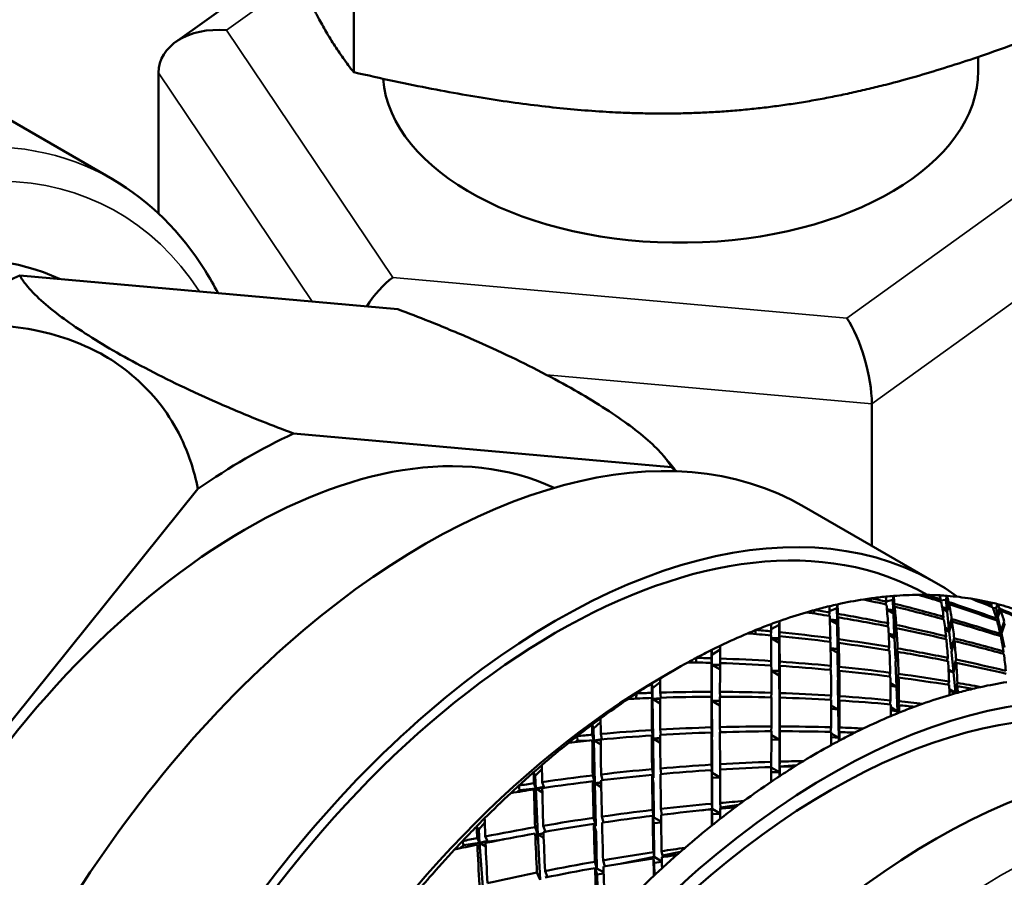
# Model space of a CAD drawing. Header units: inches. Extents: x 0.1 to 33.9, y 0.6 to 21.4.
# Tile 34 of 39: x 25.931 to 26.757, y 9.419 to 10.138. Entities that reach past the tile are written whole.
import ezdxf

# ---------------------------------------------------------------- set-up
doc = ezdxf.new("R2010")
doc.units = ezdxf.units.IN
doc.header["$MEASUREMENT"] = 0
doc.layers.add('Visible (ANSI)', color=7, linetype='Continuous', lineweight=50)
doc.layers.add('Visible Narrow (ANSI)', color=7, linetype='Continuous', lineweight=35)

msp = doc.modelspace()

# ---------------------------------------------------------------- linework, layer by layer
at = {"layer": 'Visible (ANSI)'}
for p, q in [((26.21109, 10.94474), (26.21109, 10.09433)), ((26.06145, 10.11959), (26.15903, 10.18975)), ((26.73543, 10.10715), (26.73543, 10.09561)), ((26.04711, 10.0938), (26.04711, 9.9759)), ((25.90496, 10.06427), (26.00855, 10.00446)), ((25.93065, 9.92385), (26.24815, 9.89549)), ((26.64607, 9.81612), (26.64607, 9.69701)), ((26.47796, 9.76281), (26.16046, 9.79117)), ((26.08021, 9.74483), (25.76271, 9.34986)), ((26.58935, 9.72976), (26.69983, 9.66597)), ((26.69173, 9.65576), (26.69099, 9.65408)), ((26.61724, 9.6478), (26.61681, 9.64449)), ((26.64584, 9.6529), (26.64501, 9.65062)), ((26.65823, 9.64996), (26.65779, 9.64768)), ((26.65822, 9.65008), (26.66365, 9.65148)), ((26.66437, 9.65488), (26.66365, 9.65148)), ((26.66365, 9.65148), (26.66403, 9.64293)), ((26.66403, 9.64293), (26.66507, 9.64829)), ((26.70383, 9.65193), (26.70339, 9.65024)), ((26.70357, 9.65093), (26.70834, 9.65149)), ((26.70933, 9.65495), (26.70834, 9.65149)), ((26.70834, 9.65149), (26.70907, 9.64438)), ((26.70907, 9.64438), (26.71051, 9.64976)), ((26.71091, 9.64785), (26.70933, 9.64193)), ((26.73514, 9.65161), (26.73458, 9.65052)), ((26.75161, 9.64801), (26.75035, 9.64454)), ((26.598, 9.64304), (26.59718, 9.64018)), ((26.61062, 9.641), (26.61027, 9.63813)), ((26.61058, 9.64207), (26.61681, 9.64449)), ((26.61681, 9.64449), (26.61694, 9.63453)), ((26.61694, 9.63453), (26.61758, 9.63982)), ((26.65879, 9.64378), (26.66403, 9.64293)), ((26.65881, 9.6435), (26.66449, 9.64167)), ((26.66416, 9.63998), (26.65885, 9.64304)), ((26.6653, 9.64588), (26.66416, 9.63998)), ((26.66416, 9.63998), (26.66494, 9.62235)), ((26.70508, 9.64533), (26.70907, 9.64438)), ((26.70517, 9.64482), (26.70961, 9.643)), ((26.70933, 9.64193), (26.70527, 9.64427)), ((26.70933, 9.64193), (26.71085, 9.62726)), ((26.74689, 9.64688), (26.74653, 9.6458)), ((26.74778, 9.64463), (26.75035, 9.64454)), ((26.74961, 9.6395), (26.75156, 9.63887)), ((26.75035, 9.64454), (26.75156, 9.63887)), ((26.75156, 9.63887), (26.75336, 9.64421)), ((26.75396, 9.64279), (26.75198, 9.63692)), ((26.56851, 9.63378), (26.56836, 9.6306)), ((26.61083, 9.6351), (26.61694, 9.63453)), ((26.61083, 9.63496), (26.61727, 9.6334)), ((26.61699, 9.6311), (26.61084, 9.63465)), ((26.61769, 9.63692), (26.61699, 9.6311)), ((26.61699, 9.6311), (26.61727, 9.61057)), ((26.65969, 9.63189), (26.65918, 9.62934)), ((26.70637, 9.63736), (26.70583, 9.6354)), ((26.71085, 9.62726), (26.71311, 9.63544)), ((26.71344, 9.63328), (26.7111, 9.62482)), ((26.74994, 9.63847), (26.75213, 9.63737)), ((26.75198, 9.63692), (26.75009, 9.63801)), ((26.75076, 9.63582), (26.75029, 9.63446)), ((26.75198, 9.63692), (26.75447, 9.62524)), ((26.75447, 9.62524), (26.75732, 9.6334)), ((26.75783, 9.63173), (26.75488, 9.6233)), ((26.54879, 9.62631), (26.54807, 9.62289)), ((26.56155, 9.62514), (26.56141, 9.62173)), ((26.56153, 9.62709), (26.56836, 9.6306)), ((26.56836, 9.6306), (26.56838, 9.61929)), ((26.56838, 9.61929), (26.56859, 9.62444)), ((26.66023, 9.62313), (26.66494, 9.62235)), ((26.66024, 9.62296), (26.66552, 9.62168)), ((26.66494, 9.62235), (26.66658, 9.63046)), ((26.66676, 9.62781), (26.66507, 9.61942)), ((26.70762, 9.62804), (26.71085, 9.62726)), ((26.70765, 9.62773), (26.71156, 9.62647)), ((26.7111, 9.62482), (26.70777, 9.62674)), ((26.7111, 9.62482), (26.71261, 9.61024)), ((26.75401, 9.62296), (26.75341, 9.62133)), ((26.75343, 9.62557), (26.75447, 9.62524)), ((26.75355, 9.62503), (26.75524, 9.62434)), ((26.75488, 9.6233), (26.7538, 9.62392)), ((26.75488, 9.6233), (26.75735, 9.61169)), ((26.56159, 9.61946), (26.56838, 9.61929)), ((26.56159, 9.61942), (26.5685, 9.61826)), ((26.56838, 9.61539), (26.56159, 9.61931)), ((26.56862, 9.62106), (26.56838, 9.61539)), ((26.56838, 9.61539), (26.56842, 9.59206)), ((26.61128, 9.61946), (26.61089, 9.61634)), ((26.61727, 9.61057), (26.61827, 9.61852)), ((26.61835, 9.61538), (26.61732, 9.60716)), ((26.66507, 9.61942), (26.66029, 9.62218)), ((26.66507, 9.61942), (26.66584, 9.60191)), ((26.7084, 9.621), (26.70776, 9.61876)), ((26.71522, 9.61932), (26.71261, 9.61024)), ((26.71286, 9.60782), (26.71548, 9.61691)), ((26.51163, 9.60952), (26.51182, 9.60547)), ((26.51182, 9.60547), (26.51872, 9.60989)), ((26.61147, 9.61113), (26.61727, 9.61057)), ((26.61147, 9.61104), (26.61768, 9.61)), ((26.61732, 9.60716), (26.61148, 9.61054)), ((26.61732, 9.60716), (26.6176, 9.58677)), ((26.66079, 9.61203), (26.6602, 9.60922)), ((26.66773, 9.61085), (26.66584, 9.60191)), ((26.66597, 9.59899), (26.66786, 9.60795)), ((26.71261, 9.61024), (26.71349, 9.61003)), ((26.71286, 9.60782), (26.71462, 9.59081)), ((26.75589, 9.60644), (26.75661, 9.60835)), ((26.49877, 9.6029), (26.49825, 9.59896)), ((26.5118, 9.59373), (26.51158, 9.59869)), ((26.5116, 9.60257), (26.51183, 9.59712)), ((26.51183, 9.59712), (26.51182, 9.60547)), ((26.51885, 9.59849), (26.51868, 9.60234)), ((26.5617, 9.60022), (26.56154, 9.59658)), ((26.56842, 9.59206), (26.56875, 9.59975)), ((26.66584, 9.60191), (26.66656, 9.60178)), ((26.66597, 9.59899), (26.66687, 9.57856)), ((26.70919, 9.60037), (26.70994, 9.60288)), ((26.71682, 9.60145), (26.71451, 9.59373)), ((26.71462, 9.59081), (26.71701, 9.5988)), ((26.46947, 9.58642), (26.48008, 9.59255)), ((26.51165, 9.59714), (26.51183, 9.59712)), ((26.51183, 9.59712), (26.5118, 9.59373)), ((26.51183, 9.59712), (26.51866, 9.59738)), ((26.51187, 9.5668), (26.51183, 9.59712)), ((26.51865, 9.59318), (26.51183, 9.59712)), ((26.51183, 9.59712), (26.51866, 9.59645)), ((26.56173, 9.59226), (26.56842, 9.59206)), ((26.56173, 9.59224), (26.56857, 9.59157)), ((26.56842, 9.58819), (26.56173, 9.59205)), ((26.56877, 9.59614), (26.56842, 9.58819)), ((26.61172, 9.59617), (26.61128, 9.59281)), ((26.61874, 9.59547), (26.6176, 9.58677)), ((26.61765, 9.58337), (26.61879, 9.59209)), ((26.66084, 9.58737), (26.66152, 9.59045)), ((26.66851, 9.58951), (26.66685, 9.58195)), ((26.71462, 9.59081), (26.71051, 9.59319)), ((26.71058, 9.59179), (26.71462, 9.59081)), ((26.71451, 9.59373), (26.71544, 9.59357)), ((26.71451, 9.59373), (26.71462, 9.59081)), ((26.71462, 9.59081), (26.71639, 9.57371)), ((26.46139, 9.58132), (26.46197, 9.57755)), ((26.46197, 9.57755), (26.46849, 9.58254)), ((26.56842, 9.58819), (26.56845, 9.56501)), ((26.6176, 9.58677), (26.61809, 9.58672)), ((26.61765, 9.58337), (26.61797, 9.55958)), ((26.66687, 9.57856), (26.66171, 9.58154)), ((26.66685, 9.58195), (26.6676, 9.58187)), ((26.66685, 9.58195), (26.66687, 9.57856)), ((26.66687, 9.57856), (26.66859, 9.58637)), ((26.71009, 9.58028), (26.71096, 9.58307)), ((26.71792, 9.58189), (26.71642, 9.5771)), ((26.44853, 9.57309), (26.44833, 9.56882)), ((26.46135, 9.57356), (26.46206, 9.56838)), ((26.46206, 9.56838), (26.46197, 9.57755)), ((26.46903, 9.5695), (26.46844, 9.57378)), ((26.51152, 9.57439), (26.51187, 9.5668)), ((26.51879, 9.57031), (26.5186, 9.57438)), ((26.56177, 9.57361), (26.56159, 9.56974)), ((26.56883, 9.57337), (26.56845, 9.56501)), ((26.66175, 9.57941), (26.66687, 9.57856)), ((26.66687, 9.57856), (26.66778, 9.558)), ((26.71639, 9.57371), (26.71117, 9.57672)), ((26.71122, 9.57494), (26.71639, 9.57371)), ((26.71639, 9.57371), (26.71803, 9.57898)), ((26.71642, 9.5771), (26.71639, 9.57371)), ((26.71639, 9.57371), (26.71645, 9.57315)), ((26.71642, 9.5771), (26.71741, 9.577)), ((26.44807, 9.56868), (26.44833, 9.56882)), ((26.44833, 9.56882), (26.44992, 9.56877)), ((26.46198, 9.56453), (26.46134, 9.56923)), ((26.46145, 9.5684), (26.46206, 9.56838)), ((26.46206, 9.56838), (26.46198, 9.56453)), ((26.46206, 9.56838), (26.46842, 9.56901)), ((26.46239, 9.53514), (26.46206, 9.56838)), ((26.46841, 9.56472), (26.46206, 9.56838)), ((26.46206, 9.56838), (26.46842, 9.56818)), ((26.51185, 9.56295), (26.51152, 9.57029)), ((26.51168, 9.56681), (26.51187, 9.5668)), ((26.51187, 9.5668), (26.51185, 9.56295)), ((26.51187, 9.5668), (26.51859, 9.56702)), ((26.51191, 9.53667), (26.51187, 9.5668)), ((26.51859, 9.56292), (26.51187, 9.5668)), ((26.51187, 9.5668), (26.51859, 9.56659)), ((26.56845, 9.56501), (26.56863, 9.565)), ((26.56846, 9.56115), (26.56884, 9.56952)), ((26.61144, 9.56759), (26.61194, 9.57121)), ((26.61797, 9.55958), (26.61901, 9.56713)), ((26.61899, 9.57074), (26.61799, 9.56344)), ((26.66112, 9.56386), (26.66189, 9.56721)), ((26.66893, 9.56651), (26.66786, 9.56186)), ((26.56846, 9.56115), (26.56849, 9.53411)), ((26.61797, 9.55958), (26.61196, 9.56305)), ((26.61197, 9.56016), (26.61797, 9.55958)), ((26.61799, 9.56344), (26.61797, 9.55958)), ((26.61797, 9.55958), (26.6183, 9.53565)), ((26.61799, 9.56344), (26.6185, 9.56342)), ((26.66778, 9.558), (26.66192, 9.56138)), ((26.66193, 9.55896), (26.66778, 9.558)), ((26.66778, 9.558), (26.66896, 9.56312)), ((26.66786, 9.56186), (26.66778, 9.558)), ((26.66778, 9.558), (26.66785, 9.55644)), ((26.66786, 9.56186), (26.66866, 9.56183)), ((26.41233, 9.54351), (26.41843, 9.54899)), ((26.41137, 9.54697), (26.41233, 9.54351)), ((26.41258, 9.5336), (26.41233, 9.54351)), ((26.46135, 9.54229), (26.46239, 9.53514)), ((26.46906, 9.53824), (26.46841, 9.5427)), ((26.51152, 9.5446), (26.51191, 9.53667)), ((26.51153, 9.54028), (26.51191, 9.53237)), ((26.51859, 9.5448), (26.5188, 9.54052)), ((26.56157, 9.54128), (26.56177, 9.54538)), ((26.56849, 9.53411), (26.56884, 9.5413)), ((26.56884, 9.54537), (26.56851, 9.53841)), ((26.61138, 9.54077), (26.61194, 9.54464)), ((26.6183, 9.53565), (26.61901, 9.54056)), ((26.61838, 9.53995), (26.6183, 9.53565)), ((26.61902, 9.54441), (26.61838, 9.53995)), ((26.61838, 9.53995), (26.61893, 9.53997)), ((26.62822, 9.54026), (26.63236, 9.54038)), ((26.39748, 9.5323), (26.39885, 9.53318)), ((26.39866, 9.53723), (26.39885, 9.53318)), ((26.39885, 9.53318), (26.40932, 9.5335)), ((26.4114, 9.53845), (26.41258, 9.5336)), ((26.4125, 9.5293), (26.41143, 9.53371)), ((26.41147, 9.53357), (26.41258, 9.5336)), ((26.41258, 9.5336), (26.4125, 9.5293)), ((26.41258, 9.5336), (26.41952, 9.53468)), ((26.41258, 9.5336), (26.41848, 9.53378)), ((26.41349, 9.49765), (26.41258, 9.5336)), ((26.4185, 9.53019), (26.41258, 9.5336)), ((26.41952, 9.53468), (26.41845, 9.53909)), ((26.46238, 9.53084), (26.46137, 9.53775)), ((26.46175, 9.53512), (26.46239, 9.53514)), ((26.46239, 9.53514), (26.46238, 9.53084)), ((26.46239, 9.53514), (26.46843, 9.5357)), ((26.46239, 9.53514), (26.46843, 9.53532)), ((26.46272, 9.50209), (26.46239, 9.53514)), ((26.46845, 9.53164), (26.46239, 9.53514)), ((26.5117, 9.53666), (26.51191, 9.53667)), ((26.51194, 9.50653), (26.51191, 9.53237)), ((26.56175, 9.53431), (26.56849, 9.53411)), ((26.56849, 9.53411), (26.56176, 9.538)), ((26.56851, 9.53841), (26.56849, 9.53411)), ((26.56849, 9.53411), (26.56853, 9.50691)), ((26.56851, 9.53841), (26.5687, 9.53842)), ((26.6119, 9.53624), (26.6183, 9.53565)), ((26.6183, 9.53565), (26.61191, 9.53934)), ((26.6183, 9.53565), (26.61834, 9.53316)), ((26.56147, 9.5113), (26.5617, 9.51563)), ((26.56878, 9.51585), (26.56857, 9.51164)), ((26.36215, 9.50687), (26.36349, 9.50377)), ((26.36349, 9.50377), (26.36911, 9.5096)), ((26.46157, 9.50949), (26.46272, 9.50209)), ((26.4686, 9.51011), (26.46932, 9.50546)), ((26.51194, 9.50653), (26.5116, 9.51328)), ((26.51161, 9.50875), (26.51195, 9.50222)), ((26.51865, 9.5137), (26.51888, 9.50921)), ((26.56166, 9.50709), (26.56853, 9.50691)), ((26.56853, 9.50691), (26.56168, 9.51087)), ((26.56857, 9.51164), (26.56853, 9.50691)), ((26.56853, 9.50691), (26.56877, 9.51155)), ((26.56853, 9.50691), (26.56853, 9.50356)), ((26.56857, 9.51164), (26.58327, 9.51296)), ((26.36398, 9.49318), (26.36349, 9.50377)), ((26.37079, 9.49461), (26.3693, 9.49867)), ((26.41177, 9.50427), (26.41349, 9.49765)), ((26.41352, 9.49293), (26.41185, 9.49934)), ((26.42001, 9.50033), (26.41877, 9.50509)), ((26.46162, 9.50476), (26.46276, 9.49737)), ((26.46204, 9.50203), (26.46272, 9.50209)), ((26.51173, 9.50651), (26.51194, 9.50653)), ((26.51869, 9.50263), (26.51194, 9.50653)), ((26.51195, 9.50222), (26.51869, 9.50244)), ((26.51198, 9.47621), (26.51195, 9.50222)), ((26.34812, 9.49026), (26.35033, 9.49195)), ((26.34974, 9.49573), (26.35033, 9.49195)), ((26.35033, 9.49195), (26.36398, 9.49318)), ((26.36233, 9.49765), (26.36398, 9.49318)), ((26.36394, 9.48846), (26.36245, 9.49252)), ((26.36398, 9.49318), (26.36394, 9.48846)), ((26.36398, 9.49318), (26.37079, 9.49461)), ((26.36398, 9.49318), (26.37122, 9.49384)), ((26.36575, 9.45478), (26.36398, 9.49318)), ((26.36948, 9.49), (26.36398, 9.49318)), ((26.41232, 9.49754), (26.41349, 9.49765)), ((26.41349, 9.49765), (26.41887, 9.49845)), ((26.41349, 9.49765), (26.41887, 9.49813)), ((26.41439, 9.46191), (26.41349, 9.49765)), ((26.41349, 9.49765), (26.41352, 9.49293)), ((26.41893, 9.49451), (26.41349, 9.49765)), ((26.46304, 9.46904), (26.46276, 9.49737)), ((26.46304, 9.46904), (26.46201, 9.47526)), ((26.46901, 9.47608), (26.46981, 9.47127)), ((26.50329, 9.47494), (26.51198, 9.47621)), ((26.51198, 9.47621), (26.51174, 9.48052)), ((26.51177, 9.47577), (26.51198, 9.47186)), ((26.51884, 9.47225), (26.51198, 9.47621)), ((26.51879, 9.48116), (26.519, 9.47724)), ((26.519, 9.47724), (26.5341, 9.47946)), ((26.519, 9.47724), (26.51901, 9.47646)), ((26.4125, 9.46868), (26.41439, 9.46191)), ((26.41945, 9.46969), (26.42082, 9.46478)), ((26.46209, 9.47033), (26.46309, 9.46431)), ((26.46233, 9.46894), (26.46304, 9.46904)), ((26.46918, 9.4655), (26.46304, 9.46904)), ((26.51198, 9.47186), (26.51884, 9.47212)), ((26.512, 9.46238), (26.51198, 9.47186)), ((26.31432, 9.4615), (26.31601, 9.45879)), ((26.31601, 9.45879), (26.32111, 9.46486)), ((26.31681, 9.4476), (26.31601, 9.45879)), ((26.36336, 9.4608), (26.36575, 9.45478)), ((26.37222, 9.45703), (26.37025, 9.46199)), ((26.41264, 9.46357), (26.41452, 9.45681)), ((26.41315, 9.46173), (26.41439, 9.46191)), ((26.46309, 9.46431), (26.46919, 9.46487)), ((26.46337, 9.4358), (26.46309, 9.46431)), ((26.30235, 9.44908), (26.30332, 9.44562)), ((26.31472, 9.45163), (26.31681, 9.4476)), ((26.31681, 9.4476), (26.3369, 9.45055)), ((26.31681, 9.4476), (26.32346, 9.44934)), ((26.32346, 9.44934), (26.32156, 9.45301)), ((26.36585, 9.44967), (26.36354, 9.4555)), ((26.36393, 9.45451), (26.36575, 9.45478)), ((26.36575, 9.45478), (26.37046, 9.45573)), ((26.36575, 9.45478), (26.37047, 9.45547)), ((26.36751, 9.41659), (26.36575, 9.45478)), ((26.36575, 9.45478), (26.36585, 9.44967)), ((26.37059, 9.45198), (26.36575, 9.45478)), ((26.4153, 9.42617), (26.41452, 9.45681)), ((26.30051, 9.4431), (26.30332, 9.44562)), ((26.30332, 9.44562), (26.31681, 9.4476)), ((26.31686, 9.44249), (26.31495, 9.44615)), ((26.31971, 9.40702), (26.31681, 9.4476)), ((26.31681, 9.4476), (26.31686, 9.44249)), ((26.32191, 9.44466), (26.31681, 9.4476)), ((26.46964, 9.44074), (26.47027, 9.43718)), ((26.4205, 9.43298), (26.42202, 9.42794)), ((26.43614, 9.43034), (26.46337, 9.4358)), ((26.46337, 9.4358), (26.46267, 9.43972)), ((26.46279, 9.43459), (26.46342, 9.43102)), ((26.46982, 9.43207), (26.46337, 9.4358)), ((26.47027, 9.43718), (26.48551, 9.44023)), ((26.47027, 9.43718), (26.47032, 9.43572)), ((26.4153, 9.42617), (26.4136, 9.43179)), ((26.41378, 9.42649), (26.41543, 9.42105)), ((26.41396, 9.4259), (26.4153, 9.42617)), ((26.42084, 9.42297), (26.4153, 9.42617)), ((26.46342, 9.43102), (26.46983, 9.43165)), ((26.46352, 9.42039), (26.46342, 9.43102)), ((26.36489, 9.42267), (26.36751, 9.41659)), ((26.37171, 9.42402), (26.37389, 9.41897)), ((26.41543, 9.42105), (26.42087, 9.42186)), ((26.41621, 9.39021), (26.41543, 9.42105))]:
    msp.add_line(p, q, dxfattribs=at)
for centre, major_axis, ratio, start_param, end_param in [((26.10417, 10.08872), (-0.05661, 0.01016), 0.704216, 4.838059, 6.408855), ((26.48543, 10.09561), (0.25, 0), 0.57735, 3.188775, 6.283185), ((25.73143, 9.48896), (-0.2455, -0.42522), 0.57735, 3.19272, 6.310718), ((25.89053, 9.3971), (0.30968, 0.53638), 0.57735, 0.693655, 0.877141), ((26.2439, 9.88113), (0.02738, 0.04634), 0.509377, 0.859218, 1.510766), ((26.62516, 9.84719), (-0.014, 0.05113), 0.303824, 3.978841, 5.549637), ((26.2706, 9.17767), (0.31875, 0.55209), 0.57735, 0, 3.141593), ((26.12034, 9.26442), (0.27344, 0.47361), 0.57735, 0.051808, 3.089784), ((26.12034, 9.26442), (-0.30968, -0.53638), 0.57735, 3.835248, 4.018734), ((26.12034, 9.26442), (0.30968, 0.53638), 0.57735, 6.100806, 6.113129), ((26.38108, 9.11388), (0.3125, 0.54127), 0.57735, 0.00339, 3.138202), ((26.38108, 9.11388), (0.31875, 0.55209), 0.57735, 6.223959, 9.484004), ((26.48008, 9.05672), (0.32813, 0.56833), 0.57735, 0.327155, 0.376995), ((26.48008, 9.05672), (0.32813, 0.56833), 0.57735, 0.311788, 0.327155), ((26.54372, 9.01998), (0.85681, -0.32561), 0.706995, 1.651356, 1.672938), ((26.53665, 9.02406), (0.85681, -0.32561), 0.706995, 1.643692, 1.65757), ((26.48008, 9.05672), (0.32813, 0.56833), 0.57735, 0.284032, 0.311788), ((26.48008, 9.05672), (0.32813, 0.56833), 0.57735, 0.485326, 0.500693), ((26.48008, 9.05672), (0.32813, 0.56833), 0.57735, 0.435486, 0.485326), ((26.54372, 9.01998), (0.05574, 0.72516), 0.069854, 5.742816, 5.764397), ((26.48008, 9.05672), (0.32812, 0.56833), 0.57735, 0.420118, 0.435486), ((26.54372, 9.01998), (0.88341, -0.25327), 0.692428, 1.639017, 1.660598), ((26.48008, 9.05672), (0.32812, 0.56833), 0.57735, 0.392362, 0.420118), ((26.53665, 9.02406), (0.88341, -0.25327), 0.692428, 1.631353, 1.645231), ((26.48008, 9.05672), (0.32813, 0.56833), 0.57735, 0.376995, 0.392362), ((26.53665, 9.02406), (-0.09609, -0.70147), 0.114617, 2.688612, 2.70249), ((26.53665, 9.02406), (-0.09609, -0.70147), 0.114617, 2.634447, 2.680948), ((26.54372, 9.01998), (0.09609, 0.70147), 0.114617, 5.837869, 5.859451), ((26.53665, 9.02406), (0.88341, -0.25327), 0.692428, 1.577187, 1.623689), ((26.53665, 9.02406), (-0.13949, -0.67622), 0.156004, 2.792001, 2.805879), ((26.48008, 9.05672), (0.32813, 0.56833), 0.57735, 0.268664, 0.284032), ((26.53665, 9.02406), (-0.13949, -0.67622), 0.156004, 2.737836, 2.784337), ((26.54372, 9.01998), (0.13949, 0.67622), 0.156004, 5.941258, 5.96284), ((26.48008, 9.05672), (0.32812, 0.56833), 0.57735, 0.218825, 0.268664), ((26.53665, 9.02406), (0.85681, -0.32561), 0.706995, 1.589527, 1.636028), ((26.54372, 9.01998), (0.85681, -0.32561), 0.706995, 1.597157, 1.643692), ((26.54372, 9.01998), (0.13949, 0.67622), 0.156004, 5.887059, 5.933594), ((26.54372, 9.01998), (0.82256, -0.40094), 0.715485, 1.670277, 1.691859), ((26.48008, 9.05672), (0.32813, 0.56833), 0.57735, 0.203457, 0.218825), ((26.53665, 9.02406), (0.82256, -0.40094), 0.715485, 1.662613, 1.676491), ((26.48008, 9.05672), (0.32812, 0.56833), 0.57735, 0.175701, 0.203457), ((26.53665, 9.02406), (-0.18619, -0.64941), 0.191723, 2.904239, 2.918117), ((26.48008, 9.05672), (0.32812, 0.56833), 0.57735, 0.160333, 0.175701), ((26.54372, 9.01998), (0.18619, 0.64941), 0.191723, 6.053496, 6.075078), ((26.48008, 9.05672), (0.32812, 0.56833), 0.57735, 0.110494, 0.160333), ((26.48008, 9.05672), (0.32813, 0.56833), 0.57735, 0.543817, 0.593656), ((26.48008, 9.05672), (0.32813, 0.56833), 0.57735, 0.528449, 0.543817), ((26.54372, 9.01998), (0.9028, -0.18623), 0.67276, 1.63511, 1.656691), ((26.48008, 9.05672), (0.32813, 0.56833), 0.57735, 0.500693, 0.528449), ((26.53665, 9.02406), (0.9028, -0.18623), 0.67276, 1.627445, 1.641323), ((26.53665, 9.02406), (-0.05574, -0.72516), 0.069854, 2.593559, 2.607437), ((26.53665, 9.02406), (0.9028, -0.18623), 0.67276, 1.57328, 1.619781), ((26.54372, 9.01998), (0.88341, -0.25327), 0.692428, 1.584818, 1.631353), ((26.54372, 9.01998), (0.09609, 0.70147), 0.114617, 5.78367, 5.830205), ((26.53665, 9.02406), (-0.18619, -0.64941), 0.191723, 2.850074, 2.896575), ((26.53665, 9.02406), (0.82256, -0.40094), 0.715485, 1.608448, 1.654949), ((26.54372, 9.01998), (0.82256, -0.40094), 0.715485, 1.616078, 1.662613), ((26.54372, 9.01998), (0.18619, 0.64941), 0.191723, 5.999297, 6.045832), ((26.48008, 9.05672), (0.32812, 0.56833), 0.57735, 0.609024, 0.63678), ((26.48008, 9.05672), (0.32812, 0.56833), 0.57735, 0.593656, 0.609024), ((26.53665, 9.02406), (-0.01802, -0.7473), 0.023438, 2.505903, 2.519781), ((26.54372, 9.01998), (0.01802, 0.7473), 0.023438, 5.65516, 5.676741), ((26.53665, 9.02406), (-0.05574, -0.72516), 0.069854, 2.539394, 2.585895), ((26.54372, 9.01998), (0.9028, -0.18623), 0.67276, 1.58091, 1.627445), ((26.54372, 9.01998), (0.05574, 0.72516), 0.069854, 5.688617, 5.735152), ((26.53665, 9.02406), (-0.13949, -0.67622), 0.156004, 2.683671, 2.730206), ((26.53665, 9.02406), (0.88341, -0.25327), 0.692428, 1.523022, 1.569557), ((26.54372, 9.01998), (0.88341, -0.25327), 0.692428, 1.530641, 1.577187), ((26.54372, 9.01998), (0.13949, 0.67622), 0.156004, 5.832882, 5.879429), ((26.53665, 9.02406), (-0.18619, -0.64941), 0.191723, 2.795909, 2.842444), ((26.48008, 9.05672), (0.32813, 0.56833), 0.57735, 0.652148, 0.701987), ((26.48008, 9.05672), (0.32812, 0.56833), 0.57735, 0.63678, 0.652148), ((26.54372, 9.01998), (0.91597, -0.12548), 0.649019, 1.640051, 1.661633), ((26.53665, 9.02406), (0.91597, -0.12548), 0.649019, 1.632387, 1.646265), ((26.53665, 9.02406), (0.91597, -0.12548), 0.649019, 1.578222, 1.624723), ((26.53665, 9.02406), (-0.09609, -0.70147), 0.114617, 2.580282, 2.626817), ((26.53665, 9.02406), (0.9028, -0.18623), 0.67276, 1.519115, 1.56565), ((26.54372, 9.01998), (0.9028, -0.18623), 0.67276, 1.526734, 1.57328), ((26.54372, 9.01998), (0.09609, 0.70147), 0.114617, 5.729493, 5.77604), ((26.61089, 8.9812), (0.3125, 0.54127), 0.57735, 0, 3.141593), ((26.53665, 9.02406), (-0.01802, -0.7473), 0.023438, 2.451738, 2.498239), ((26.54372, 9.01998), (0.91597, -0.12548), 0.649019, 1.585852, 1.632387), ((26.54372, 9.01998), (0.01802, 0.7473), 0.023438, 5.600961, 5.647496), ((26.53665, 9.02406), (-0.05574, -0.72516), 0.069854, 2.485228, 2.531763), ((26.53665, 9.02406), (0.91597, -0.12548), 0.649019, 1.524056, 1.570592), ((26.54372, 9.01998), (0.91597, -0.12548), 0.649019, 1.531676, 1.578222), ((26.54372, 9.01998), (0.05574, 0.72516), 0.069854, 5.63444, 5.680986), ((26.53665, 9.02406), (-0.13949, -0.67622), 0.156004, 2.629505, 2.676051), ((26.53665, 9.02406), (0.9028, -0.18623), 0.67276, 1.464949, 1.511496), ((26.54372, 9.01998), (0.9028, -0.18623), 0.67276, 1.47258, 1.519115), ((26.54372, 9.01998), (0.13949, 0.67622), 0.156004, 5.778728, 5.825263), ((26.53665, 9.02406), (-0.18619, -0.64941), 0.191723, 2.741743, 2.788289), ((26.61089, 8.9812), (-0.32063, -0.55534), 0.57735, 2.981926, 6.442852), ((26.48008, 9.05672), (0.32813, 0.56833), 0.57735, 0.717355, 0.745111), ((26.53665, 9.02406), (-0.01754, 0.76782), 0.023439, 0.703099, 0.716977), ((26.48008, 9.05672), (0.32813, 0.56833), 0.57735, 0.701987, 0.717355), ((26.54372, 9.01998), (0.01754, -0.76782), 0.023439, 3.829324, 3.850906), ((26.53665, 9.02406), (-0.09609, -0.70147), 0.114617, 2.526116, 2.572662), ((26.53665, 9.02406), (0.91597, -0.12548), 0.649019, 1.469891, 1.516437), ((26.54372, 9.01998), (0.91597, -0.12548), 0.649019, 1.477521, 1.524056), ((26.54372, 9.01998), (0.09609, 0.70147), 0.114617, 5.675339, 5.721874), ((26.53665, 9.02406), (-0.18619, -0.64941), 0.191723, 2.687578, 2.734113), ((26.48008, 9.05672), (0.32813, 0.56833), 0.57735, 0.760478, 0.810318), ((26.48008, 9.05672), (0.32813, 0.56833), 0.57735, 0.745111, 0.760478), ((26.54372, 9.01998), (0.92396, -0.07103), 0.622114, 1.653329, 1.67491), ((26.53665, 9.02406), (0.92396, -0.07103), 0.622114, 1.645665, 1.659543), ((26.53665, 9.02406), (-0.01754, 0.76782), 0.023439, 0.724641, 0.771143), ((26.54372, 9.01998), (0.01754, -0.76782), 0.023439, 3.85857, 3.905105), ((26.54372, 9.01998), (0.92396, -0.07103), 0.622114, 1.59913, 1.645665), ((26.53665, 9.02406), (0.92396, -0.07103), 0.622114, 1.591499, 1.638001), ((26.53665, 9.02406), (0.92396, -0.07103), 0.622114, 1.537334, 1.583869), ((26.53665, 9.02406), (-0.13949, -0.67622), 0.156004, 2.57534, 2.621875), ((26.53665, 9.02406), (0.91597, -0.12548), 0.649019, 1.415726, 1.462261), ((26.54372, 9.01998), (0.91597, -0.12548), 0.649019, 1.42339, 1.469891), ((26.54372, 9.01998), (0.13949, 0.67622), 0.156004, 5.724596, 5.771098), ((26.53665, 9.02406), (-0.01802, -0.7473), 0.023438, 2.397572, 2.444107), ((26.54372, 9.01998), (0.92396, -0.07103), 0.622114, 1.544953, 1.591499), ((26.54372, 9.01998), (0.01802, 0.7473), 0.023438, 5.546784, 5.59333), ((26.53665, 9.02406), (-0.05574, -0.72516), 0.069854, 2.431063, 2.477609), ((26.53665, 9.02406), (0.92396, -0.07103), 0.622114, 1.483169, 1.529715), ((26.54372, 9.01998), (0.92396, -0.07103), 0.622114, 1.490799, 1.537334), ((26.54372, 9.01998), (0.05574, 0.72516), 0.069854, 5.580286, 5.626821), ((26.53665, 9.02406), (0.92396, -0.07103), 0.622114, 1.429003, 1.475538), ((26.46947, 9.06285), (-0.32062, -0.55534), 0.57735, 3.926991, 5.497787), ((26.69928, 8.93017), (0.31875, 0.55209), 0.57735, 0, 3.141593), ((26.48008, 9.05672), (0.32813, 0.56833), 0.57735, 0.825686, 0.853442), ((26.53665, 9.02406), (-0.05139, 0.78662), 0.070005, 0.778965, 0.792843), ((26.48008, 9.05672), (0.32813, 0.56833), 0.57735, 0.810318, 0.825686), ((26.54372, 9.01998), (0.05139, -0.78662), 0.070005, 3.90519, 3.926772), ((26.53665, 9.02406), (-0.09609, -0.70147), 0.114617, 2.471951, 2.518486), ((26.54372, 9.01998), (0.92396, -0.07103), 0.622114, 1.436667, 1.483169), ((26.54372, 9.01998), (0.09609, 0.70147), 0.114617, 5.621207, 5.667709), ((26.53665, 9.02406), (0.92396, -0.07103), 0.622114, 1.399758, 1.421339), ((26.60029, 8.98732), (-0.32812, -0.56833), 0.57735, 3.577079, 3.626918), ((26.48008, 9.05672), (0.32813, 0.56833), 0.57735, 0.853442, 0.868809), ((26.53665, 9.02406), (0.92764, -0.02237), 0.592767, 1.666339, 1.680217), ((26.53665, 9.02406), (0.92764, -0.02237), 0.592767, 1.612174, 1.658675), ((26.53665, 9.02406), (0.92764, -0.02237), 0.592767, 1.558009, 1.604544), ((26.53665, 9.02406), (0.92764, -0.02237), 0.592767, 1.503843, 1.55039), ((26.53665, 9.02406), (-0.13949, -0.67622), 0.156004, 2.546094, 2.567676), ((26.60029, 8.98732), (-0.32813, -0.56833), 0.57735, 3.670042, 3.68541), ((26.54372, 9.01998), (0.92396, -0.07103), 0.622114, 1.415125, 1.429003), ((26.54372, 9.01998), (0.13949, 0.67622), 0.156004, 5.703054, 5.716932), ((26.60029, 8.98732), (-0.32813, -0.56833), 0.57735, 3.642286, 3.670042), ((26.60029, 8.98732), (-0.32813, -0.56833), 0.57735, 3.626918, 3.642286), ((26.48008, 9.05672), (0.32813, 0.56833), 0.57735, 0.868809, 0.918649), ((26.54372, 9.01998), (0.92764, -0.02237), 0.592767, 1.674003, 1.695585), ((26.53665, 9.02406), (-0.05139, 0.78662), 0.070005, 0.800507, 0.847008), ((26.54372, 9.01998), (0.05139, -0.78662), 0.070005, 3.934436, 3.980971), ((26.54372, 9.01998), (0.92764, -0.02237), 0.592767, 1.619804, 1.666339), ((26.53665, 9.02406), (-0.01754, 0.76782), 0.023439, 0.778773, 0.825308), ((26.54372, 9.01998), (0.01754, -0.76782), 0.023439, 3.912735, 3.959282), ((26.54372, 9.01998), (0.92764, -0.02237), 0.592767, 1.565628, 1.612174), ((26.53665, 9.02406), (-0.01802, -0.7473), 0.023438, 2.343407, 2.389953), ((26.54372, 9.01998), (0.92764, -0.02237), 0.592767, 1.511474, 1.558009), ((26.54372, 9.01998), (0.01802, 0.7473), 0.023438, 5.49263, 5.539165), ((26.53665, 9.02406), (-0.05574, -0.72516), 0.069854, 2.376898, 2.423433), ((26.53665, 9.02406), (0.92764, -0.02237), 0.592767, 1.449678, 1.496213), ((26.54372, 9.01998), (0.92764, -0.02237), 0.592767, 1.457342, 1.503843), ((26.54372, 9.01998), (0.05574, 0.72516), 0.069854, 5.526154, 5.572656), ((26.53665, 9.02406), (0.92764, -0.02237), 0.592767, 1.420432, 1.442014), ((26.60029, 8.98732), (-0.32812, -0.56833), 0.57735, 3.68541, 3.735249), ((26.53665, 9.02406), (-0.09609, -0.70147), 0.114617, 2.442705, 2.464287), ((26.60029, 8.98732), (-0.32812, -0.56833), 0.57735, 3.778373, 3.79374), ((26.54372, 9.01998), (0.92764, -0.02237), 0.592767, 1.4358, 1.449678), ((26.54372, 9.01998), (0.09609, 0.70147), 0.114617, 5.599665, 5.613543), ((26.60029, 8.98732), (-0.32813, -0.56833), 0.57735, 3.750617, 3.778373), ((26.60029, 8.98732), (-0.32812, -0.56833), 0.57735, 3.735249, 3.750617), ((26.48008, 9.05672), (0.32813, 0.56833), 0.57735, 0.918649, 0.934016), ((26.54372, 9.01998), (0.08391, -0.80356), 0.115792, 3.97643, 3.998012), ((26.60029, 8.98732), (-0.32812, -0.56833), 0.57735, 3.79374, 3.84358), ((26.48008, 9.05672), (0.32812, 0.56833), 0.57735, 0.934016, 0.961772), ((26.53665, 9.02406), (-0.08391, 0.80356), 0.115792, 0.850205, 0.864083), ((26.53665, 9.02406), (-0.92766, -0.02119), 0.56151, 4.78081, 4.827311), ((26.53665, 9.02406), (-0.92766, -0.02119), 0.56151, 4.726644, 4.773179), ((26.54372, 9.01998), (-0.92766, -0.02119), 0.56151, 4.734263, 4.78081), ((26.53665, 9.02406), (-0.01754, 0.76782), 0.023439, 0.832927, 0.879474), ((26.53665, 9.02406), (-0.92766, -0.02119), 0.56151, 4.672479, 4.719025), ((26.54372, 9.01998), (-0.92766, -0.02119), 0.56151, 4.680109, 4.726644), ((26.54372, 9.01998), (0.01754, -0.76782), 0.023439, 3.966901, 4.013436), ((26.53665, 9.02406), (-0.01802, -0.7473), 0.023438, 2.289241, 2.335777), ((26.54372, 9.01998), (0.01802, 0.7473), 0.023438, 5.438498, 5.484999), ((26.53665, 9.02406), (-0.92766, -0.02119), 0.56151, 4.618314, 4.664849), ((26.54372, 9.01998), (-0.92766, -0.02119), 0.56151, 4.625978, 4.672479), ((26.53665, 9.02406), (-0.05574, -0.72516), 0.069854, 2.347652, 2.369234), ((26.54372, 9.01998), (0.05574, 0.72516), 0.069854, 5.504612, 5.51849), ((26.60029, 8.98732), (-0.32812, -0.56833), 0.57735, 3.858947, 3.886703), ((26.54372, 9.01998), (-0.92766, -0.02119), 0.56151, 4.604436, 4.618314), ((26.53665, 9.02406), (-0.92766, -0.02119), 0.56151, 4.589068, 4.610649), ((26.60029, 8.98732), (-0.32812, -0.56833), 0.57735, 3.84358, 3.858947), ((26.48008, 9.05672), (0.32812, 0.56833), 0.57735, 0.97714, 1.026979), ((26.48008, 9.05672), (0.32813, 0.56833), 0.57735, 0.961772, 0.97714), ((26.54372, 9.01998), (-0.92766, -0.02119), 0.56151, 4.842639, 4.864221), ((26.53665, 9.02406), (-0.92766, -0.02119), 0.56151, 4.834975, 4.848853), ((26.53665, 9.02406), (-0.08391, 0.80356), 0.115792, 0.871747, 0.918249), ((26.54372, 9.01998), (-0.92766, -0.02119), 0.56151, 4.78844, 4.834975), ((26.54372, 9.01998), (0.08391, -0.80356), 0.115792, 4.005676, 4.052211), ((26.53665, 9.02406), (-0.05139, 0.78662), 0.070005, 0.854639, 0.901174), ((26.54372, 9.01998), (0.05139, -0.78662), 0.070005, 3.988601, 4.035147), ((26.60029, 8.98732), (-0.32813, -0.56833), 0.57735, 3.886703, 3.902071), ((26.60029, 8.98732), (-0.32812, -0.56833), 0.57735, 3.902071, 3.951911), ((26.53665, 9.02406), (-0.92446, -0.0604), 0.528714, 4.650779, 4.697314), ((26.53665, 9.02406), (-0.92446, -0.0604), 0.528714, 4.621533, 4.643115), ((26.60029, 8.98732), (-0.32813, -0.56833), 0.57735, 3.951911, 3.967278), ((26.48008, 9.05672), (0.32813, 0.56833), 0.57735, 1.042347, 1.070103), ((26.48008, 9.05672), (0.32812, 0.56833), 0.57735, 1.026979, 1.042347), ((26.53665, 9.02406), (-0.11541, 0.8185), 0.16054, 0.917455, 0.931333), ((26.54372, 9.01998), (0.11541, -0.8185), 0.16054, 4.04368, 4.065262), ((26.53665, 9.02406), (-0.92446, -0.0604), 0.528714, 4.75911, 4.805645), ((26.53665, 9.02406), (-0.92446, -0.0604), 0.528714, 4.704944, 4.75149), ((26.54372, 9.01998), (-0.92446, -0.0604), 0.528714, 4.712574, 4.75911), ((26.53665, 9.02406), (-0.01754, 0.76782), 0.023439, 0.887104, 0.933639), ((26.54372, 9.01998), (-0.92446, -0.0604), 0.528714, 4.658443, 4.704944), ((26.54372, 9.01998), (0.01754, -0.76782), 0.023439, 4.021066, 4.067568), ((26.53665, 9.02406), (-0.01802, -0.7473), 0.023438, 2.259996, 2.281577), ((26.60029, 8.98732), (-0.32813, -0.56833), 0.57735, 3.967278, 3.995034), ((26.54372, 9.01998), (0.01802, 0.7473), 0.023438, 5.416956, 5.430834), ((26.54372, 9.01998), (-0.92446, -0.0604), 0.528714, 4.636901, 4.650779), ((26.53665, 9.02406), (-0.92446, -0.0604), 0.528714, 4.813275, 4.859776), ((26.54372, 9.01998), (-0.92446, -0.0604), 0.528714, 4.820905, 4.86744), ((26.53665, 9.02406), (-0.08391, 0.80356), 0.115792, 0.925879, 0.972414), ((26.54372, 9.01998), (-0.92446, -0.0604), 0.528714, 4.766729, 4.813275), ((26.54372, 9.01998), (0.08391, -0.80356), 0.115792, 4.059841, 4.106387), ((26.53665, 9.02406), (-0.05139, 0.78662), 0.070005, 0.908793, 0.955339), ((26.54372, 9.01998), (0.05139, -0.78662), 0.070005, 4.042766, 4.089301), ((26.60029, 8.98732), (-0.32812, -0.56833), 0.57735, 4.010402, 4.060241), ((26.60029, 8.98732), (-0.32813, -0.56833), 0.57735, 3.995034, 4.010402), ((26.48008, 9.05672), (0.32812, 0.56833), 0.57735, 1.070103, 1.085471), ((26.54372, 9.01998), (-0.92446, -0.0604), 0.528714, 4.875104, 4.896686), ((26.53665, 9.02406), (-0.92446, -0.0604), 0.528714, 4.86744, 4.881318), ((26.53665, 9.02406), (-0.11541, 0.8185), 0.16054, 0.938997, 0.985498), ((26.54372, 9.01998), (0.11541, -0.8185), 0.16054, 4.072926, 4.119461), ((26.48008, 9.05672), (0.32812, 0.56833), 0.57735, 1.085471, 1.13531), ((26.53665, 9.02406), (-0.91836, -0.09589), 0.494625, 4.658624, 4.680205), ((26.60029, 8.98732), (-0.32812, -0.56833), 0.57735, 4.060241, 4.075609), ((26.53665, 9.02406), (-0.91836, -0.09589), 0.494625, 4.742035, 4.788581), ((26.53665, 9.02406), (-0.91836, -0.09589), 0.494625, 4.687869, 4.734405), ((26.54372, 9.01998), (-0.91836, -0.09589), 0.494625, 4.695533, 4.742035), ((26.53665, 9.02406), (-0.01754, 0.76782), 0.023439, 0.941303, 0.962885), ((26.54372, 9.01998), (-0.91836, -0.09589), 0.494625, 4.673991, 4.687869), ((26.54372, 9.01998), (0.01754, -0.76782), 0.023439, 4.075232, 4.08911), ((26.60029, 8.98732), (-0.32813, -0.56833), 0.57735, 4.075609, 4.103365), ((26.48008, 9.05672), (0.32812, 0.56833), 0.57735, 1.13531, 1.150678), ((26.54372, 9.01998), (0.14619, -0.83132), 0.204125, 4.107423, 4.129005), ((26.53665, 9.02406), (-0.91836, -0.09589), 0.494625, 4.7962, 4.842735), ((26.54372, 9.01998), (-0.91836, -0.09589), 0.494625, 4.749665, 4.7962), ((26.53665, 9.02406), (-0.05139, 0.78662), 0.070005, 0.962969, 1.009505), ((26.54372, 9.01998), (0.05139, -0.78662), 0.070005, 4.096932, 4.143433), ((26.60029, 8.98732), (-0.32812, -0.56833), 0.57735, 4.103365, 4.118733), ((26.48008, 9.05672), (0.32813, 0.56833), 0.57735, 1.150678, 1.178434), ((26.53665, 9.02406), (-0.14619, 0.83132), 0.204125, 0.981198, 0.995076), ((26.53665, 9.02406), (-0.91836, -0.09589), 0.494625, 4.850366, 4.896867), ((26.54372, 9.01998), (-0.91836, -0.09589), 0.494625, 4.803819, 4.850366), ((26.53665, 9.02406), (-0.08391, 0.80356), 0.115792, 0.980033, 1.026579), ((26.54372, 9.01998), (0.08391, -0.80356), 0.115792, 4.114007, 4.160542), ((26.60029, 8.98732), (-0.32813, -0.56833), 0.57735, 4.118733, 4.168572), ((26.48008, 9.05672), (0.32813, 0.56833), 0.57735, 1.178434, 1.193802), ((26.53665, 9.02406), (-0.91836, -0.09589), 0.494625, 4.904531, 4.918409), ((26.54372, 9.01998), (-0.91836, -0.09589), 0.494625, 4.857996, 4.904531), ((26.53665, 9.02406), (-0.11541, 0.8185), 0.16054, 0.993129, 1.039664), ((26.54372, 9.01998), (0.11541, -0.8185), 0.16054, 4.127091, 4.173637), ((26.48008, 9.05672), (0.32813, 0.56833), 0.57735, 1.193802, 1.243641), ((26.54372, 9.01998), (-0.91836, -0.09589), 0.494625, 4.912195, 4.933777), ((26.53665, 9.02406), (-0.14619, 0.83132), 0.204125, 1.00274, 1.049242), ((26.54372, 9.01998), (0.14619, -0.83132), 0.204125, 4.136669, 4.183204), ((26.53665, 9.02406), (-0.90954, -0.12825), 0.45939, 4.699705, 4.721286), ((26.60029, 8.98732), (-0.32812, -0.56833), 0.57735, 4.168572, 4.18394), ((26.53665, 9.02406), (-0.90954, -0.12825), 0.45939, 4.72895, 4.775485), ((26.54372, 9.01998), (-0.90954, -0.12825), 0.45939, 4.736614, 4.783116), ((26.53665, 9.02406), (-0.05139, 0.78662), 0.070005, 1.017169, 1.03875), ((26.54372, 9.01998), (-0.90954, -0.12825), 0.45939, 4.715072, 4.72895), ((26.54372, 9.01998), (0.05139, -0.78662), 0.070005, 4.151097, 4.164975), ((26.60029, 8.98732), (-0.32812, -0.56833), 0.57735, 4.18394, 4.211696), ((26.53665, 9.02406), (-0.90954, -0.12825), 0.45939, 4.783116, 4.829662), ((26.54372, 9.01998), (-0.90954, -0.12825), 0.45939, 4.790746, 4.837281), ((26.53665, 9.02406), (-0.08391, 0.80356), 0.115792, 1.03421, 1.080745), ((26.54372, 9.01998), (0.08391, -0.80356), 0.115792, 4.168172, 4.214673), ((26.60029, 8.98732), (-0.32813, -0.56833), 0.57735, 4.211696, 4.227063), ((26.48008, 9.05672), (0.32813, 0.56833), 0.57735, 1.243641, 1.259009), ((26.53665, 9.02406), (-0.90954, -0.12825), 0.45939, 4.837281, 4.883816), ((26.60029, 8.98732), (-0.32813, -0.56833), 0.57735, 4.227063, 4.276903)]:
    msp.add_ellipse(centre, major_axis=major_axis, ratio=ratio, start_param=start_param, end_param=end_param, dxfattribs=at)
for points, weights in [([(26.21109, 10.09433), (26.1739, 10.14146), (26.1476, 10.22225)], [3.25596932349, 3.93030264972, 3.93030264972]), ([(26.88676, 10.16764), (26.68886, 10.07905), (26.54893, 10.06386)], [3.25596932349, 3.93030264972, 3.93030264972]), ([(26.54893, 10.06386), (26.40899, 10.04868), (26.21109, 10.09433)], [3.93030264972, 3.93030264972, 3.25596932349])]:
    msp.add_rational_spline(points, weights, degree=2, dxfattribs=at)
for points, knots in [([(26.00855, 10.00446), (26.03979, 9.98642), (26.06622, 9.96023), (26.09024, 9.92175), (26.09381, 9.91546), (26.09717, 9.90897)], [3.9269908, 3.9269908, 3.9269908, 3.9269908, 4.2252543, 4.2252543, 4.2811105, 4.2811105, 4.2811105, 4.2811105]), ([(25.93065, 9.92385), (25.93217, 9.92115), (25.93412, 9.91835), (25.93941, 9.91182), (25.94354, 9.90746), (25.95363, 9.89827), (25.9596, 9.89343), (25.97699, 9.88048), (25.99337, 9.86987), (26.02493, 9.85165), (26.04604, 9.84062), (26.07536, 9.82659), (26.08704, 9.82125), (26.11093, 9.81082), (26.12316, 9.80574), (26.14268, 9.79794), (26.15147, 9.79453), (26.16046, 9.79117)], [2.9454207, 2.9454207, 2.9454207, 2.9454207, 3.0133777, 3.0133777, 3.1057895, 3.1057895, 3.1982012, 3.1982012, 3.3682656, 3.3682656, 3.5383301, 3.5383301, 3.6307418, 3.6307418, 3.7231536, 3.7231536, 3.7911106, 3.7911106, 3.7911106, 3.7911106]), ([(26.47796, 9.76281), (26.47644, 9.76551), (26.47449, 9.7683), (26.4692, 9.77483), (26.46507, 9.77919), (26.45498, 9.78838), (26.44901, 9.79322), (26.43162, 9.80618), (26.41525, 9.81678), (26.38368, 9.83501), (26.36258, 9.84604), (26.33325, 9.86006), (26.32158, 9.86541), (26.29768, 9.87583), (26.28545, 9.88092), (26.26593, 9.88871), (26.25714, 9.89212), (26.24815, 9.89549)], [0.6999102, 0.6999102, 0.6999102, 0.6999102, 0.7678673, 0.7678673, 0.860279, 0.860279, 0.9526908, 0.9526908, 1.1227552, 1.1227552, 1.2928197, 1.2928197, 1.3852314, 1.3852314, 1.4776431, 1.4776431, 1.5456002, 1.5456002, 1.5456002, 1.5456002]), ([(26.08021, 9.74483), (26.0787, 9.75251), (26.07674, 9.75987), (26.07145, 9.77589), (26.06733, 9.78564), (26.05723, 9.80404), (26.05126, 9.81268), (26.03387, 9.83359), (26.0175, 9.84736), (25.98594, 9.86558), (25.96483, 9.87345), (25.9355, 9.87952), (25.92383, 9.88106), (25.89993, 9.88229), (25.88771, 9.88197), (25.86818, 9.88028), (25.85939, 9.87913), (25.8504, 9.87752)], [0.6999102, 0.6999102, 0.6999102, 0.6999102, 0.7678673, 0.7678673, 0.860279, 0.860279, 0.9526908, 0.9526908, 1.1227552, 1.1227552, 1.2928197, 1.2928197, 1.3852314, 1.3852314, 1.4776431, 1.4776431, 1.5456002, 1.5456002, 1.5456002, 1.5456002]), ([(26.47058, 9.77307), (26.47237, 9.77098), (26.47415, 9.76889), (26.47766, 9.76468), (26.4794, 9.76257), (26.48139, 9.76012), (26.48166, 9.75979), (26.48193, 9.75945)], [4.1260716, 4.1260716, 4.1260716, 4.1260716, 4.13534718, 4.13534718, 4.14462275, 4.14462275, 4.14610005, 4.14610005, 4.14610005, 4.14610005])]:
    msp.add_open_spline(points, degree=3, knots=knots, dxfattribs=at)
at = {"layer": 'Visible Narrow (ANSI)'}
for p, q in [((26.10417, 10.12955), (26.16548, 10.17363)), ((26.2439, 9.92195), (26.10417, 10.12955)), ((26.04711, 10.0938), (26.17627, 9.90191)), ((26.8667, 10.06168), (26.62516, 9.88801)), ((26.64607, 9.81612), (26.92376, 10.01577)), ((26.62516, 9.88801), (26.2439, 9.92195)), ((26.37298, 9.84043), (26.64607, 9.81612))]:
    msp.add_line(p, q, dxfattribs=at)
for centre, major_axis, start_param, end_param in [((25.71605, 9.49783), (-0.2925, -0.50662), 3.141593, 6.283185), ((25.73143, 9.48896), (-0.28163, -0.48779), 2.853256, 6.426081), ((26.7532, 8.89904), (0.31875, 0.55209), 0, 3.141593), ((26.80977, 8.86638), (-0.27875, -0.48281), 2.617331, 6.915413)]:
    msp.add_ellipse(centre, major_axis=major_axis, ratio=0.57735, start_param=start_param, end_param=end_param, dxfattribs=at)

doc.saveas('drawing.dxf')
